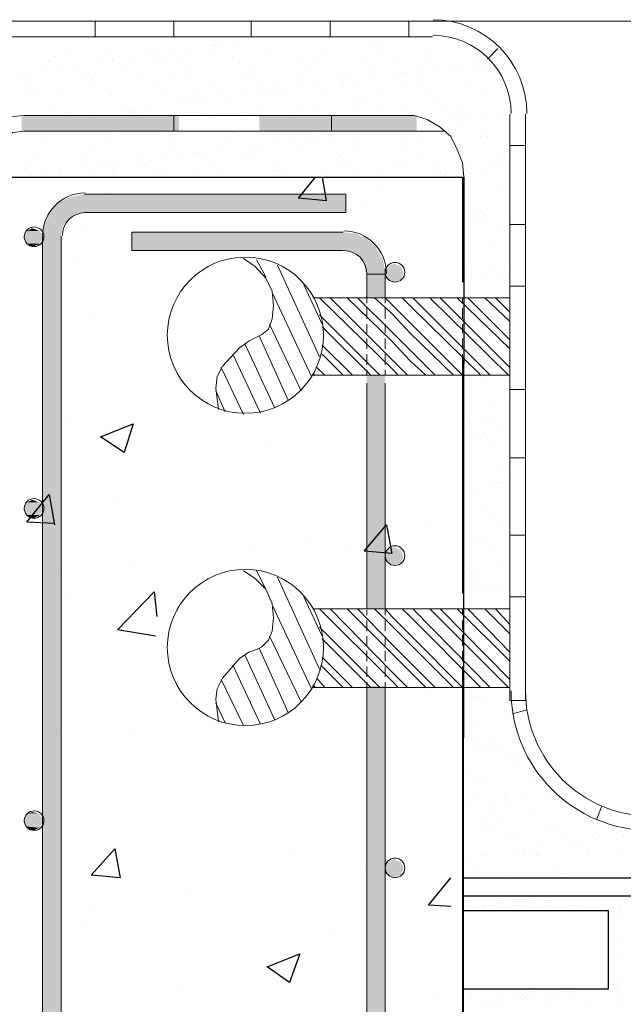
# Model space of a CAD drawing. Header units: metres. Extents: x -18 to 342, y 4 to 63.
# Tile 17 of 173: x -3.34 to 1.09, y 41.1 to 48.33. Entities that reach past the tile are written whole.
import ezdxf

# ---------------------------------------------------------------- set-up
doc = ezdxf.new("R2010")
doc.units = ezdxf.units.M
doc.header["$MEASUREMENT"] = 0
for name, color, linetype in [('PDF3_hatch', 7, 'Continuous'), ('PDF3_hatch-borshi', 7, 'Continuous'), ('PDF3_Isogam', 7, 'Continuous'), ('PDF3_kaff', 7, 'Continuous'), ('PDF3_khatchin', 7, 'Continuous'), ('PDF3_Nazokkary', 7, 'Continuous'), ('PDF3_SECTION', 7, 'Continuous'), ('PDF3_wall', 7, 'Continuous')]:
    doc.layers.add(name, color=color, linetype=linetype)

msp = doc.modelspace()

# ---------------------------------------------------------------- linework, layer by layer
at = {"layer": 'PDF3_hatch', "lineweight": 25}
for points in [[(-1.1237, 47.1704), (-1.0948, 46.997), (-1.2971, 47.0163), (-1.1719, 47.1704)], [(-0.6807, 47.0741), (-0.6807, 47.0741)], [(-2.684, 47.0548), (-2.684, 47.0548)], [(-0.8444, 46.9682), (-0.8444, 46.9682)], [(-2.8573, 46.7948), (-2.8573, 46.7948)], [(-1.143, 46.8141), (-1.143, 46.8141)], [(-2.9344, 46.5636), (-2.9344, 46.5636)], [(-0.8155, 46.4962), (-0.8155, 46.4962)], [(-2.8285, 46.1495), (-2.8285, 46.1495)], [(-0.7192, 45.8317), (-0.7192, 45.8317)], [(-1.1912, 45.6679), (-1.1912, 45.6679)], [(-2.9826, 45.4079), (-2.9826, 45.4079)], [(-1.5186, 45.2056), (-1.5186, 45.2056)], [(-3.0885, 44.6278), (-3.2908, 44.6374), (-3.127, 44.8397), (-3.0885, 44.6181)], [(-2.6358, 44.8204), (-2.6358, 44.8204)], [(-0.7866, 44.7433), (-0.7866, 44.7433)], [(-0.3243, 44.6374), (-0.3243, 44.6374)], [(-1.6246, 44.4737), (-1.6246, 44.4737)], [(-1.2297, 44.5218), (-1.2297, 44.5218)], [(-0.9504, 44.4351), (-0.9504, 44.4351)], [(-2.4914, 44.3581), (-2.4914, 44.3581)], [(-3.0211, 44.2618), (-3.0211, 44.2618)], [(-2.3469, 43.7995), (-2.6262, 43.8476), (-2.3565, 44.1269), (-2.3373, 43.944)], [(-2.9633, 44.0884), (-2.9633, 44.0884)], [(-1.2682, 43.3757), (-1.2682, 43.3757)], [(-0.3629, 43.3757), (-0.3629, 43.3757)], [(-2.1446, 43.3372), (-2.1446, 43.3372)], [(-1.2297, 43.2794), (-1.2297, 43.2794)], [(-3.0596, 43.1157), (-3.0596, 43.1157)], [(-2.5395, 43.106), (-2.5395, 43.106)], [(-1.3164, 42.22), (-1.3164, 42.22)], [(-0.8252, 42.1237), (-0.8252, 42.1237)], [(-0.1799, 41.8155), (-0.3436, 41.8251), (-0.1799, 42.0273)], [(-3.1078, 41.9696), (-3.1078, 41.9696)], [(-2.135, 41.9214), (-2.135, 41.9214)], [(-2.8381, 41.7769), (-2.8381, 41.7769)], [(-2.8766, 41.6903), (-2.8766, 41.6903)], [(-1.0371, 41.6132), (-1.0371, 41.6132)], [(-2.1446, 41.228), (-2.1446, 41.228)], [(-0.3051, 41.1509), (-0.3051, 41.1509)]]:
    msp.add_lwpolyline(points, dxfattribs=at)
for points in [[(-2.5106, 45.3597), (-2.578, 45.1479), (-2.7514, 45.2634)], [(-0.6518, 44.6181), (-0.6133, 44.4063), (-0.8155, 44.4255)], [(-2.6455, 42.2392), (-2.6069, 42.0273), (-2.8188, 42.0466)], [(-1.2875, 41.4687), (-1.3645, 41.2569), (-1.5282, 41.3724)]]:
    msp.add_lwpolyline(points, close=True, dxfattribs=at)
at = {"layer": 'PDF3_hatch-borshi', "lineweight": 18}
for points in [[(-3.2811, 48.2009), (-3.2811, 48.2009)], [(-3.1078, 48.1817), (-3.1078, 48.1817)], [(-2.8959, 48.1913), (-2.8959, 48.1913)], [(-2.5299, 48.2009), (-2.5299, 48.2009)], [(-1.9328, 48.1913), (-1.9328, 48.1913)], [(-1.9039, 48.1721), (-1.9039, 48.1721)], [(-1.8461, 48.1432), (-1.8461, 48.1432)], [(-1.7305, 48.1528), (-1.7305, 48.1528)], [(-1.5186, 48.1817), (-1.5186, 48.1817)], [(-1.4416, 48.1913), (-1.4416, 48.1913)], [(-1.326, 48.1817), (-1.326, 48.1817)], [(-0.7289, 48.1721), (-0.7289, 48.1721)], [(-0.7, 48.1528), (-0.7, 48.1528)], [(-0.1221, 48.1624), (-0.1221, 48.1624)], [(-2.3276, 48.0757), (-2.3276, 48.0757)], [(-2.2506, 48.0854), (-2.2506, 48.0854)], [(-2.1254, 48.1046), (-2.1254, 48.1046)], [(-1.9231, 48.1335), (-1.9231, 48.1335)], [(-1.9039, 48.0757), (-1.9039, 48.0757)], [(-1.509, 48.0757), (-1.509, 48.0757)], [(-1.1237, 48.0757), (-1.1237, 48.0757)], [(-0.7192, 48.095), (-0.7192, 48.095)], [(-0.334, 48.095), (-0.334, 48.095)], [(-3.127, 48.018), (-3.127, 48.018)], [(-3.0789, 48.0565), (-3.0789, 48.0565)], [(-2.9826, 48.0661), (-2.9826, 48.0661)], [(-2.9344, 47.9987), (-2.9344, 47.9987)], [(-2.7321, 48.0276), (-2.7321, 48.0276)], [(-2.684, 48.0661), (-2.684, 48.0661)], [(-2.6647, 48.018), (-2.6647, 48.018)], [(-2.6551, 48.0372), (-2.6551, 48.0372)], [(-2.5299, 48.0468), (-2.5299, 48.0468)], [(-2.3854, 48.0661), (-2.3854, 48.0661)], [(-2.3565, 48.0372), (-2.3565, 48.0372)], [(-2.3084, 48.0565), (-2.3084, 48.0565)], [(-2.1928, 48.018), (-2.1928, 48.018)], [(-1.7787, 48.0468), (-1.7787, 48.0468)], [(-1.7305, 48.018), (-1.7305, 48.018)], [(-1.2682, 48.018), (-1.2682, 48.018)], [(-1.1815, 48.0468), (-1.1815, 48.0468)], [(-1.1526, 48.018), (-1.1526, 48.018)], [(-0.7963, 48.0276), (-0.7963, 48.0276)], [(-0.5748, 48.0276), (-0.5748, 48.0276)], [(-0.334, 48.0276), (-0.334, 48.0276)], [(0.0224, 48.0276), (0.0224, 48.0276)], [(0.0224, 47.9987), (0.0224, 47.9987)], [(0.0513, 47.9987), (0.0513, 47.9987)], [(-3.3389, 47.9409), (-3.3389, 47.9409)], [(-3.1367, 47.9698), (-3.1367, 47.9698)], [(-3.0596, 47.9794), (-3.0596, 47.9794)], [(-3.0596, 47.9794), (-3.0596, 47.9794)], [(-2.8381, 47.9313), (-2.8381, 47.9313)], [(-2.5973, 47.9794), (-2.5973, 47.9794)], [(-2.135, 47.9794), (-2.135, 47.9794)], [(-2.0965, 47.9313), (-2.0965, 47.9313)], [(-1.6631, 47.9794), (-1.6631, 47.9794)], [(-1.3067, 47.9409), (-1.3067, 47.9409)], [(-1.2008, 47.9794), (-1.2008, 47.9794)], [(-0.9118, 47.9409), (-0.9118, 47.9409)], [(-0.7385, 47.9794), (-0.7385, 47.9794)], [(-0.5362, 47.9409), (-0.5362, 47.9409)], [(-0.5073, 47.9313), (-0.5073, 47.9313)], [(-0.3821, 47.9505), (-0.3821, 47.9505)], [(-0.2666, 47.9794), (-0.2666, 47.9794)], [(-0.1799, 47.9698), (-0.1799, 47.9698)], [(-0.1317, 47.9602), (-0.1317, 47.9602)], [(-0.1028, 47.9794), (-0.1028, 47.9794)], [(-3.2715, 47.912), (-3.2715, 47.912)], [(-2.8862, 47.912), (-2.8862, 47.912)], [(-2.8092, 47.9024), (-2.8092, 47.9024)], [(-2.4817, 47.9216), (-2.4817, 47.9216)], [(-2.2217, 47.9216), (-2.2217, 47.9216)], [(-1.7112, 47.9216), (-1.7112, 47.9216)], [(-1.6246, 47.912), (-1.6246, 47.912)], [(-1.6053, 47.8831), (-1.6053, 47.8831)], [(-1.0178, 47.9024), (-1.0178, 47.9024)], [(-0.9793, 47.8639), (-0.9793, 47.8639)], [(-0.9022, 47.8735), (-0.9022, 47.8735)], [(-0.7866, 47.8927), (-0.7866, 47.8927)], [(-0.5844, 47.9216), (-0.5844, 47.9216)], [(-0.4207, 47.8927), (-0.4207, 47.8927)], [(-0.3918, 47.8639), (-0.3918, 47.8639)], [(0.1861, 47.8831), (0.1861, 47.8831)], [(-3.3004, 47.835), (-3.3004, 47.835)], [(-3.2811, 47.7964), (-3.2811, 47.7964)], [(-2.8381, 47.835), (-2.8381, 47.835)], [(-2.6744, 47.7868), (-2.6744, 47.7868)], [(-2.3662, 47.835), (-2.3662, 47.835)], [(-1.9039, 47.835), (-1.9039, 47.835)], [(-1.8942, 47.7868), (-1.8942, 47.7868)], [(-1.586, 47.7868), (-1.586, 47.7868)], [(-1.4993, 47.7964), (-1.4993, 47.7964)], [(-1.4416, 47.835), (-1.4416, 47.835)], [(-1.3838, 47.8157), (-1.3838, 47.8157)], [(-1.3067, 47.8253), (-1.3067, 47.8253)], [(-1.1815, 47.8446), (-1.1815, 47.8446)], [(-1.1141, 47.7868), (-1.1141, 47.7868)], [(-0.9696, 47.835), (-0.9696, 47.835)], [(-0.7096, 47.8061), (-0.7096, 47.8061)], [(-0.5073, 47.835), (-0.5073, 47.835)], [(-0.3243, 47.8061), (-0.3243, 47.8061)], [(-0.045, 47.835), (-0.045, 47.835)], [(0.0609, 47.8061), (0.0609, 47.8061)], [(-3.2522, 47.7772), (-3.2522, 47.7772)], [(-3.0692, 47.7675), (-3.0692, 47.7675)], [(-2.6744, 47.7772), (-2.6744, 47.7772)], [(-2.2987, 47.7772), (-2.2987, 47.7772)], [(-2.1928, 47.7098), (-2.1928, 47.7098)], [(-2.1157, 47.7194), (-2.1157, 47.7194)], [(-2.0772, 47.7772), (-2.0772, 47.7772)], [(-2.0483, 47.7579), (-2.0483, 47.7579)], [(-1.9905, 47.7386), (-1.9905, 47.7386)], [(-1.7883, 47.7579), (-1.7883, 47.7579)], [(-1.7112, 47.7675), (-1.7112, 47.7675)], [(-1.4705, 47.7675), (-1.4705, 47.7675)], [(-0.8733, 47.7579), (-0.8733, 47.7579)], [(-0.8444, 47.7386), (-0.8444, 47.7386)], [(-0.2666, 47.7483), (-0.2666, 47.7483)], [(-3.127, 47.652), (-3.127, 47.652)], [(-3.0018, 47.6423), (-3.0018, 47.6423)], [(-2.5973, 47.652), (-2.5973, 47.652)], [(-2.5395, 47.6423), (-2.5395, 47.6423)], [(-2.5299, 47.652), (-2.5299, 47.652)], [(-2.5106, 47.6616), (-2.5106, 47.6616)], [(-2.3951, 47.6809), (-2.3951, 47.6809)], [(-2.0869, 47.6423), (-2.0869, 47.6423)], [(-2.0772, 47.6423), (-2.0772, 47.6423)], [(-1.7016, 47.6423), (-1.7016, 47.6423)], [(-1.6053, 47.652), (-1.6053, 47.652)], [(-1.2971, 47.652), (-1.2971, 47.652)], [(-1.143, 47.652), (-1.143, 47.652)], [(-0.9022, 47.6616), (-0.9022, 47.6616)], [(-0.6807, 47.652), (-0.6807, 47.652)], [(-0.5266, 47.652), (-0.5266, 47.652)], [(-0.2088, 47.652), (-0.2088, 47.652)], [(-0.1221, 47.6712), (-0.1221, 47.6712)], [(0.2535, 47.652), (0.2535, 47.652)], [(-2.7996, 47.6327), (-2.7996, 47.6327)], [(-2.4721, 47.6327), (-2.4721, 47.6327)], [(-1.9231, 47.6327), (-1.9231, 47.6327)], [(-1.326, 47.6327), (-1.326, 47.6327)], [(-0.2473, 47.5749), (-0.2473, 47.5749)], [(-0.151, 47.6134), (-0.151, 47.6134)], [(-0.1125, 47.6134), (-0.1125, 47.6134)], [(-0.0932, 47.5845), (-0.0932, 47.5845)], [(-0.0354, 47.6038), (-0.0354, 47.6038)], [(0.0416, 47.6134), (0.0416, 47.6134)], [(0.1572, 47.6327), (0.1572, 47.6327)], [(-2.9537, 47.4979), (-2.9537, 47.4979)], [(-2.3662, 47.5075), (-2.3662, 47.5075)], [(-1.8846, 47.4979), (-1.8846, 47.4979)], [(-1.769, 47.4979), (-1.769, 47.4979)], [(-1.4897, 47.5075), (-1.4897, 47.5075)], [(-1.1045, 47.4979), (-1.1045, 47.4979)], [(-0.8444, 47.4979), (-0.8444, 47.4979)], [(-0.7674, 47.5075), (-0.7674, 47.5075)], [(0.0705, 47.5171), (0.0705, 47.5171)], [(-3.1848, 47.4593), (-3.1848, 47.4593)], [(-3.0596, 47.4786), (-3.0596, 47.4786)], [(-2.7129, 47.4593), (-2.7129, 47.4593)], [(-2.6647, 47.4882), (-2.6647, 47.4882)], [(-2.2891, 47.4882), (-2.2891, 47.4882)], [(-2.2506, 47.4593), (-2.2506, 47.4593)], [(-1.7883, 47.4593), (-1.7883, 47.4593)], [(-1.7401, 47.4786), (-1.7401, 47.4786)], [(-1.4512, 47.4208), (-1.4512, 47.4208)], [(-1.3164, 47.4593), (-1.3164, 47.4593)], [(-1.2489, 47.4497), (-1.2489, 47.4497)], [(-1.1719, 47.4593), (-1.1719, 47.4593)], [(-1.1623, 47.4882), (-1.1623, 47.4882)], [(-1.0467, 47.469), (-1.0467, 47.469)], [(-0.8541, 47.4593), (-0.8541, 47.4593)], [(-0.5651, 47.4786), (-0.5651, 47.4786)], [(-0.5362, 47.4593), (-0.5362, 47.4593)], [(-0.3918, 47.469), (-0.3918, 47.469)], [(0.0416, 47.469), (0.0416, 47.469)], [(0.0802, 47.469), (0.0802, 47.469)], [(-2.8188, 47.3727), (-2.8188, 47.3727)], [(-2.2217, 47.3727), (-2.2217, 47.3727)], [(-2.0772, 47.3534), (-2.0772, 47.3534)], [(-1.9713, 47.3534), (-1.9713, 47.3534)], [(-1.8557, 47.363), (-1.8557, 47.363)], [(-1.692, 47.3534), (-1.692, 47.3534)], [(-1.6534, 47.3919), (-1.6534, 47.3919)], [(-1.6149, 47.3534), (-1.6149, 47.3534)], [(-1.5764, 47.4016), (-1.5764, 47.4016)], [(-1.2875, 47.363), (-1.2875, 47.363)], [(-1.0178, 47.3534), (-1.0178, 47.3534)], [(-0.9022, 47.3727), (-0.9022, 47.3727)], [(-0.517, 47.363), (-0.517, 47.363)], [(-0.1125, 47.3823), (-0.1125, 47.3823)], [(-3.2522, 47.3341), (-3.2522, 47.3341)], [(-2.867, 47.3341), (-2.867, 47.3341)], [(-2.4625, 47.3438), (-2.4625, 47.3438)], [(-2.4528, 47.286), (-2.4528, 47.286)], [(-2.3758, 47.2956), (-2.3758, 47.2956)], [(-2.2602, 47.3149), (-2.2602, 47.3149)], [(-2.1928, 47.3438), (-2.1928, 47.3438)], [(-2.0483, 47.3438), (-2.0483, 47.3438)], [(-1.952, 47.2764), (-1.952, 47.2764)], [(-1.4897, 47.2764), (-1.4897, 47.2764)], [(-1.0178, 47.2764), (-1.0178, 47.2764)], [(-0.9889, 47.3245), (-0.9889, 47.3245)], [(-0.5555, 47.2764), (-0.5555, 47.2764)], [(-0.411, 47.3341), (-0.411, 47.3341)], [(-0.0932, 47.2764), (-0.0932, 47.2764)], [(0.1861, 47.3341), (0.1861, 47.3341)], [(0.215, 47.3052), (0.215, 47.3052)], [(-3.2908, 47.2282), (-3.2908, 47.2282)], [(-3.2715, 47.2378), (-3.2715, 47.2378)], [(-3.0596, 47.2089), (-3.0596, 47.2089)], [(-2.8862, 47.2667), (-2.8862, 47.2667)], [(-2.8573, 47.2378), (-2.8573, 47.2378)], [(-2.8188, 47.2282), (-2.8188, 47.2282)], [(-2.7803, 47.2475), (-2.7803, 47.2475)], [(-2.6744, 47.2378), (-2.6744, 47.2378)], [(-2.6551, 47.2571), (-2.6551, 47.2571)], [(-2.6455, 47.2089), (-2.6455, 47.2089)], [(-2.4143, 47.2667), (-2.4143, 47.2667)], [(-2.3565, 47.2282), (-2.3565, 47.2282)], [(-2.0676, 47.2282), (-2.0676, 47.2282)], [(-1.8942, 47.2282), (-1.8942, 47.2282)], [(-1.875, 47.2089), (-1.875, 47.2089)], [(-1.4801, 47.2186), (-1.4801, 47.2186)], [(-1.4608, 47.2186), (-1.4608, 47.2186)], [(-1.4223, 47.2282), (-1.4223, 47.2282)], [(-1.0948, 47.2186), (-1.0948, 47.2186)], [(-0.96, 47.2378), (-0.96, 47.2378)], [(-0.8541, 47.2089), (-0.8541, 47.2089)], [(-0.7, 47.2282), (-0.7, 47.2282)], [(-0.4977, 47.2378), (-0.4977, 47.2378)], [(-0.3051, 47.2378), (-0.3051, 47.2378)], [(-0.1028, 47.2089), (-0.1028, 47.2089)], [(-0.0258, 47.2378), (-0.0258, 47.2378)], [(0.0802, 47.2282), (0.0802, 47.2282)], [(0.0994, 47.2378), (0.0994, 47.2378)], [(0.1765, 47.2475), (0.1765, 47.2475)], [(-3.2619, 47.18), (-3.2619, 47.18)], [(-3.1848, 47.1897), (-3.1848, 47.1897)], [(-3.05, 47.1897), (-3.05, 47.1897)], [(-2.6551, 47.1993), (-2.6551, 47.1993)], [(-2.2795, 47.1993), (-2.2795, 47.1993)], [(-1.4416, 47.1897), (-1.4416, 47.1897)], [(-0.3051, 47.18), (-0.3051, 47.18)], [(-0.2569, 47.1993), (-0.2569, 47.1993)], [(-0.228, 47.1897), (-0.228, 47.1897)], [(-0.228, 47.18), (-0.228, 47.18)], [(0.1957, 47.0934), (0.1957, 47.0934)], [(0.0513, 46.92), (0.0513, 46.92)], [(0.0898, 46.9393), (0.0898, 46.9393)], [(0.032, 46.9007), (0.032, 46.9007)], [(0.032, 46.8429), (0.032, 46.8429)], [(0.0705, 46.8911), (0.0705, 46.8911)], [(0.0898, 46.8622), (0.0898, 46.8622)], [(0.2343, 46.8622), (0.2343, 46.8622)], [(0.2054, 46.7755), (0.2054, 46.7755)], [(0.0994, 46.66), (0.0994, 46.66)], [(-1.8846, 45.4657), (-1.9039, 45.6198), (-1.8942, 45.7065), (-1.8557, 45.7835), (-1.7305, 45.9184), (-1.6631, 45.9665), (-1.6053, 45.9954), (-1.5668, 46.0147), (-1.5186, 46.0532), (-1.4897, 46.1302), (-1.4801, 46.2265), (-1.4897, 46.3325), (-1.5379, 46.4288), (-1.6149, 46.5155), (-1.7016, 46.5733)], [(-1.5379, 46.4384), (-1.6053, 46.5636)], [(-1.143, 45.8509), (-1.4512, 46.5251)], [(-0.0836, 46.5155), (-0.0836, 46.5155)], [(-0.0643, 46.4866), (-0.0643, 46.4866)], [(0.1476, 46.5251), (0.1476, 46.5251)], [(0.215, 46.4866), (0.215, 46.4866)], [(-0.0258, 46.4481), (-0.0258, 46.4481)], [(0.0513, 46.4577), (0.0513, 46.4577)], [(0.1668, 46.4673), (0.1668, 46.4673)], [(-1.1237, 46.0917), (-1.2586, 46.3806)], [(-1.2008, 45.7065), (-1.4897, 46.3229)], [(-0.5651, 45.7161), (-0.6133, 45.7643), (-1.143, 46.2843)], [(-0.4977, 45.7161), (-0.6133, 45.8317), (-1.0659, 46.2843)], [(-0.3629, 45.7161), (-0.4784, 45.822), (-0.6133, 45.9665), (-0.9407, 46.2843)], [(-0.2954, 45.7161), (-0.4784, 45.8991), (-0.6133, 46.0339), (-0.8637, 46.2843)], [(-0.1606, 45.7161), (-0.4784, 46.0243), (-0.6133, 46.1688), (-0.7385, 46.2843)], [(-0.0932, 45.7161), (-0.4784, 46.1013), (-0.6133, 46.2362), (-0.6614, 46.2843)], [(0.0416, 45.7161), (-0.4784, 46.2265), (-0.5362, 46.2843)], [(0.1091, 45.7161), (-0.4592, 46.2843)], [(0.2439, 45.7161), (-0.334, 46.2843)], [(0.2535, 45.7739), (-0.2569, 46.2843)], [(0.2535, 45.9087), (-0.1317, 46.2843)], [(0.2535, 45.9761), (-0.0547, 46.2843)], [(0.2535, 46.111), (0.0705, 46.2843)], [(0.2535, 46.1784), (0.1476, 46.2843)], [(-0.7, 45.7161), (-1.143, 46.1591)], [(-1.2778, 45.6005), (-1.509, 46.0917)], [(-0.7674, 45.7161), (-1.1237, 46.0725)], [(-1.3741, 45.5331), (-1.586, 46.005)], [(-1.4705, 45.4753), (-1.692, 45.9472)], [(-0.9022, 45.7161), (-1.1237, 45.9376)], [(-1.5764, 45.4368), (-1.7787, 45.8702)], [(-0.9696, 45.7161), (-1.1334, 45.8798)], [(-1.7016, 45.4272), (-1.8653, 45.7739)], [(-1.1045, 45.7161), (-1.1623, 45.7739)], [(-0.0739, 45.7739), (-0.0739, 45.7739)], [(0.0705, 45.8124), (0.0705, 45.8124)], [(0.0994, 45.7931), (0.0994, 45.7931)], [(0.1283, 45.7931), (0.1283, 45.7931)], [(-1.1719, 45.7161), (-1.1912, 45.7257)], [(-0.0065, 45.7354), (-0.0065, 45.7354)], [(0.2439, 45.7065), (0.2439, 45.7065)], [(-0.0739, 45.6679), (-0.0739, 45.6679)], [(-0.0547, 45.6487), (-0.0547, 45.6487)], [(0.0416, 45.6776), (0.0416, 45.6776)], [(0.2246, 45.6679), (0.2246, 45.6679)], [(-1.8364, 45.4464), (-1.9039, 45.6005)], [(0.215, 45.5909), (0.215, 45.5909)], [(0.138, 45.5042), (0.138, 45.5042)], [(-0.0739, 45.3983), (-0.0739, 45.3983)], [(0.0513, 45.3983), (0.0513, 45.3983)], [(-0.045, 45.379), (-0.045, 45.379)], [(-0.045, 45.3694), (-0.045, 45.3694)], [(0.1091, 45.3597), (0.1091, 45.3597)], [(-0.0161, 45.2827), (-0.0161, 45.2827)], [(0.0609, 45.2923), (0.0609, 45.2923)], [(0.0802, 45.2538), (0.0802, 45.2538)], [(0.1861, 45.3116), (0.1861, 45.3116)], [(0.1476, 45.2153), (0.1476, 45.2153)], [(0.2343, 45.119), (0.2343, 45.119)], [(-0.0354, 45.0804), (-0.0354, 45.0804)], [(0.1668, 45.0323), (0.1668, 45.0323)], [(0.2343, 44.9841), (0.2343, 44.9841)], [(-0.0836, 44.8878), (-0.0836, 44.8878)], [(0.1187, 44.9167), (0.1187, 44.9167)], [(0.1572, 44.9263), (0.1572, 44.9263)], [(0.1957, 44.9263), (0.1957, 44.9263)], [(-0.0643, 44.8493), (-0.0643, 44.8493)], [(-0.0065, 44.8397), (-0.0065, 44.8397)], [(-0.0258, 44.7915), (-0.0258, 44.7915)], [(0.0898, 44.7145), (0.0898, 44.7145)], [(0.1187, 44.6856), (0.1187, 44.6856)], [(0.1668, 44.6374), (0.1668, 44.6374)], [(0.2439, 44.57), (0.2439, 44.57)], [(-0.0643, 44.5026), (-0.0643, 44.5026)], [(-0.0161, 44.5026), (-0.0161, 44.5026)], [(0.0513, 44.5218), (0.0513, 44.5218)], [(0.1091, 44.464), (0.1091, 44.464)], [(0.1765, 44.3485), (0.1765, 44.3485)], [(-1.8846, 43.1735), (-1.9039, 43.3372), (-1.8942, 43.4142), (-1.8557, 43.4913), (-1.7305, 43.6358), (-1.6631, 43.6839), (-1.6053, 43.7032), (-1.5668, 43.7224), (-1.5186, 43.7706), (-1.4897, 43.838), (-1.4801, 43.9343), (-1.4897, 44.0403), (-1.5379, 44.1462), (-1.6149, 44.2233), (-1.7016, 44.281)], [(-1.5379, 44.1462), (-1.6053, 44.281)], [(-0.0547, 44.3003), (-0.0547, 44.3003)], [(-0.0547, 44.281), (-0.0547, 44.281)], [(-0.0258, 44.2714), (-0.0258, 44.2714)], [(0.0031, 44.2425), (0.0031, 44.2425)], [(-1.143, 43.5587), (-1.4512, 44.2329)], [(-0.0065, 44.2136), (-0.0065, 44.2136)], [(-0.0065, 44.1269), (-0.0065, 44.1269)], [(0.0705, 44.1366), (0.0705, 44.1366)], [(0.0994, 44.1558), (0.0994, 44.1558)], [(0.1957, 44.1462), (0.1957, 44.1462)], [(-1.2008, 43.4142), (-1.4897, 44.0306)], [(-1.1237, 43.7995), (-1.2586, 44.0884)], [(-0.5651, 43.4239), (-0.6133, 43.472), (-1.143, 44.0017)], [(-0.4977, 43.4239), (-0.6133, 43.5394), (-1.0659, 44.0017)], [(-0.3629, 43.4239), (-0.4784, 43.5394), (-0.6133, 43.6743), (-0.9407, 44.0017)], [(-0.2954, 43.4239), (-0.4784, 43.6069), (-0.6133, 43.7417), (-0.8637, 44.0017)], [(-0.1606, 43.4239), (-0.4784, 43.7417), (-0.6133, 43.8765), (-0.7385, 44.0017)], [(-0.0932, 43.4239), (-0.4784, 43.8091), (-0.6133, 43.944), (-0.6614, 44.0017)], [(0.0416, 43.4239), (-0.4784, 43.944), (-0.5362, 44.0017)], [(0.1091, 43.4239), (-0.4592, 44.0017)], [(0.2439, 43.4239), (-0.334, 44.0017)], [(0.2535, 43.4817), (-0.2569, 44.0017)], [(0.2535, 43.6165), (-0.1317, 44.0017)], [(0.2535, 43.6839), (-0.0547, 44.0017)], [(0.2535, 43.8187), (0.0705, 44.0017)], [(0.2535, 43.8862), (0.1476, 44.0017)], [(-0.7, 43.4239), (-1.143, 43.8669)], [(-1.2778, 43.3179), (-1.509, 43.7995)], [(-0.7674, 43.4239), (-1.1237, 43.7802)], [(-1.4705, 43.1831), (-1.692, 43.6647)], [(-1.3741, 43.2409), (-1.586, 43.7128)], [(-1.5764, 43.1542), (-1.7787, 43.5876)], [(-0.9696, 43.4239), (-1.1334, 43.5876)], [(-0.9022, 43.4239), (-1.1237, 43.6454)], [(0.1861, 43.5298), (0.1861, 43.5298)], [(-1.7016, 43.1446), (-1.8653, 43.4817)], [(-1.1719, 43.4239), (-1.1912, 43.4431)], [(-1.1045, 43.4239), (-1.1623, 43.4913)], [(0.2054, 43.4913), (0.2054, 43.4913)], [(0.2439, 43.4913), (0.2439, 43.4913)], [(-1.8364, 43.1638), (-1.9039, 43.3083)], [(-0.0547, 43.3468), (-0.0547, 43.3468)], [(0.0127, 43.3468), (0.0127, 43.3468)], [(0.0224, 43.3468), (0.0224, 43.3468)], [(0.0705, 43.3565), (0.0705, 43.3565)], [(-0.0354, 43.1927), (-0.0354, 43.1927)], [(-0.0065, 43.1638), (-0.0065, 43.1638)], [(0.215, 43.2024), (0.215, 43.2024)], [(0.032, 43.0579), (0.032, 43.0579)], [(0.1187, 43.0483), (0.1187, 43.0483)], [(0.0031, 42.9616), (0.0031, 42.9616)], [(0.0802, 42.9712), (0.0802, 42.9712)], [(0.1283, 42.9712), (0.1283, 42.9712)], [(0.2054, 42.9905), (0.2054, 42.9905)], [(0.215, 42.9134), (0.215, 42.9134)], [(0.2728, 42.9134), (0.2728, 42.9134)], [(0.3017, 42.8845), (0.3017, 42.8845)], [(-0.0354, 42.7786), (-0.0354, 42.7786)], [(0.0224, 42.7401), (0.0224, 42.7401)], [(0.0416, 42.7689), (0.0416, 42.7689)], [(0.4269, 42.7786), (0.4269, 42.7786)], [(0.4269, 42.7786), (0.4269, 42.7786)], [(0.4269, 42.7689), (0.4269, 42.7689)], [(0.4943, 42.7401), (0.4943, 42.7401)], [(-0.0161, 42.6341), (-0.0161, 42.6341)], [(0.138, 42.5956), (0.138, 42.5956)], [(0.2246, 42.6245), (0.2246, 42.6245)], [(0.2246, 42.6052), (0.2246, 42.6052)], [(0.2535, 42.5956), (0.2535, 42.5956)], [(0.3402, 42.6245), (0.3402, 42.6245)], [(0.5425, 42.6437), (0.5425, 42.6437)], [(0.581, 42.6341), (0.581, 42.6341)], [(0.6099, 42.6052), (0.6099, 42.6052)], [(-0.0643, 42.5667), (-0.0643, 42.5667)], [(0.0513, 42.48), (0.0513, 42.48)], [(0.1283, 42.4993), (0.1283, 42.4993)], [(0.1572, 42.48), (0.1572, 42.48)], [(0.4365, 42.4896), (0.4365, 42.4896)], [(0.7351, 42.4896), (0.7351, 42.4896)], [(0.0802, 42.403), (0.0802, 42.403)], [(0.1476, 42.3644), (0.1476, 42.3644)], [(0.5521, 42.403), (0.5521, 42.403)], [(0.6099, 42.3644), (0.6099, 42.3644)], [(1.0722, 42.3644), (1.0722, 42.3644)], [(0.2343, 42.3355), (0.2343, 42.3355)], [(0.2824, 42.3548), (0.2824, 42.3548)], [(0.6388, 42.3452), (0.6388, 42.3452)], [(0.764, 42.2874), (0.764, 42.2874)], [(0.8796, 42.3067), (0.8796, 42.3067)], [(0.8892, 42.3548), (0.8892, 42.3548)], [(0.9085, 42.3259), (0.9085, 42.3259)], [(1.0337, 42.3548), (1.0337, 42.3548)], [(1.0818, 42.3355), (1.0818, 42.3355)], [(0.2824, 42.2296), (0.2824, 42.2296)], [(0.3595, 42.2392), (0.3595, 42.2392)], [(0.3691, 42.22), (0.3691, 42.22)], [(0.4365, 42.22), (0.4365, 42.22)], [(0.475, 42.2489), (0.475, 42.2489)], [(0.6869, 42.2778), (0.6869, 42.2778)], [(0.841, 42.22), (0.841, 42.22)], [(-0.045, 42.1814), (-0.045, 42.1814)], [(0.0609, 42.2007), (0.0609, 42.2007)], [(0.0802, 42.2007), (0.0802, 42.2007)], [(0.4462, 42.2007), (0.4462, 42.2007)], [(0.4654, 42.1911), (0.4654, 42.1911)], [(0.8314, 42.2007), (0.8314, 42.2007)], [(1.0433, 42.2103), (1.0433, 42.2103)], [(-0.0161, 42.0851), (-0.0161, 42.0851)], [(0.5906, 42.0755), (0.5906, 42.0755)], [(0.0127, 42.0659), (0.0127, 42.0659)], [(0.2054, 42.0273), (0.2054, 42.0273)], [(0.2439, 42.0466), (0.2439, 42.0466)], [(0.6484, 42.0562), (0.6484, 42.0562)], [(0.6677, 42.0273), (0.6677, 42.0273)], [(1.0433, 42.0659), (1.0433, 42.0659)], [(-0.0739, 41.8829), (-0.0739, 41.8829)], [(0.1765, 41.8925), (0.1765, 41.8925)], [(0.3113, 41.854), (0.3113, 41.854)], [(0.3595, 41.854), (0.3595, 41.854)], [(0.4365, 41.8636), (0.4365, 41.8636)], [(0.5617, 41.8829), (0.5617, 41.8829)], [(0.6003, 41.8925), (0.6003, 41.8925)], [(0.6099, 41.8925), (0.6099, 41.8925)], [(0.6484, 41.8925), (0.6484, 41.8925)], [(-0.0643, 41.8058), (-0.0643, 41.8058)], [(-0.045, 41.8251), (-0.045, 41.8251)], [(0.0609, 41.8155), (0.0609, 41.8155)], [(0.0609, 41.7962), (0.0609, 41.7962)], [(0.1091, 41.8251), (0.1091, 41.8251)], [(0.1861, 41.8347), (0.1861, 41.8347)], [(0.2921, 41.7962), (0.2921, 41.7962)], [(0.3209, 41.8251), (0.3209, 41.8251)], [(0.3402, 41.8058), (0.3402, 41.8058)], [(0.5425, 41.8058), (0.5425, 41.8058)], [(0.6966, 41.8155), (0.6966, 41.8155)], [(0.7832, 41.8058), (0.7832, 41.8058)], [(1.0144, 41.8058), (1.0144, 41.8058)], [(1.0626, 41.8155), (1.0626, 41.8155)], [(1.0722, 41.7962), (1.0722, 41.7962)], [(0.9951, 41.7769), (0.9951, 41.7769)], [(1.0144, 41.7095), (1.0144, 41.7095)], [(1.0337, 41.7577), (1.0337, 41.7577)], [(1.0144, 41.6325), (1.0144, 41.6325)], [(0.9855, 41.5458), (0.9855, 41.5458)], [(1.0626, 41.5554), (1.0626, 41.5554)], [(1.024, 41.4687), (1.024, 41.4687)], [(1.024, 41.4591), (1.024, 41.4591)], [(1.0722, 41.4687), (1.0722, 41.4687)], [(1.0337, 41.2761), (1.0337, 41.2761)], [(0.1765, 41.2087), (0.1765, 41.2087)], [(0.4654, 41.2087), (0.4654, 41.2087)], [(0.7447, 41.2087), (0.7447, 41.2087)], [(0.8121, 41.2087), (0.8121, 41.2087)], [(0.8603, 41.2087), (0.8603, 41.2087)], [(0.9759, 41.2183), (0.9759, 41.2183)], [(1.0337, 41.2087), (1.0337, 41.2087)], [(1.0529, 41.2376), (1.0529, 41.2376)], [(-0.045, 41.1798), (-0.045, 41.1798)], [(-0.0354, 41.1509), (-0.0354, 41.1509)], [(0.1957, 41.1798), (0.1957, 41.1798)], [(0.3209, 41.1413), (0.3209, 41.1413)], [(0.3306, 41.1509), (0.3306, 41.1509)], [(0.3498, 41.1316), (0.3498, 41.1316)], [(0.3691, 41.1509), (0.3691, 41.1509)], [(0.4365, 41.1894), (0.4365, 41.1894)], [(0.4365, 41.1605), (0.4365, 41.1605)], [(0.5617, 41.1702), (0.5617, 41.1702)], [(0.6099, 41.1798), (0.6099, 41.1798)], [(0.6773, 41.1894), (0.6773, 41.1894)], [(0.6869, 41.1894), (0.6869, 41.1894)], [(0.7062, 41.1413), (0.7062, 41.1413)], [(0.9181, 41.1991), (0.9181, 41.1991)], [(1.0722, 41.1413), (1.0722, 41.1413)], [(0.0705, 41.1124), (0.0705, 41.1124)], [(0.1187, 41.1124), (0.1187, 41.1124)], [(0.1957, 41.122), (0.1957, 41.122)], [(0.5617, 41.1028), (0.5617, 41.1028)], [(0.8025, 41.1028), (0.8025, 41.1028)], [(1.0337, 41.1028), (1.0337, 41.1028)]]:
    msp.add_lwpolyline(points, dxfattribs=at)
at = {"layer": 'PDF3_Isogam', "lineweight": 13}
for points in [[(-0.0836, 47.1704), (-0.0932, 47.2764), (-0.1317, 47.3727), (-0.1799, 47.469), (-0.2569, 47.5364), (-0.3532, 47.5942), (-0.4495, 47.6231), (-3.31, 47.6231), (-3.416, 47.6134)], [(-2.2121, 47.6231), (-2.2121, 47.5075)], [(-1.0563, 47.6231), (-1.0563, 47.5075)], [(-3.6471, 47.1704), (-3.5412, 47.1704), (-3.5412, 47.286), (-3.5219, 47.3727), (-3.4737, 47.4401), (-3.3967, 47.4979), (-3.31, 47.5075), (-0.228, 47.5075)]]:
    msp.add_lwpolyline(points, dxfattribs=at)
at = {"layer": 'PDF3_Isogam', "transparency": 33554559}
for points in [[(-3.3293, 47.5075), (-2.1735, 47.5075), (-3.3293, 47.6231)], [(-2.1735, 47.5075), (-3.3293, 47.6231), (-2.1735, 47.6231)], [(-1.586, 47.5075), (-0.4303, 47.5075), (-1.586, 47.6231)], [(-0.4303, 47.5075), (-1.586, 47.6231), (-0.4303, 47.6231)]]:
    msp.add_solid(points, dxfattribs=at)
at = {"layer": 'PDF3_kaff', "lineweight": 20}
for points in [[(-3.8494, 48.3165), (-0.3147, 48.3165), (-1.3452, 48.3165)], [(-2.7899, 48.3165), (-2.7899, 48.2009)], [(-2.2121, 48.3165), (-2.2121, 48.2009)], [(-1.6438, 48.3165), (-1.6438, 48.2009)], [(-1.0659, 48.3165), (-1.0659, 48.2009)], [(-0.3147, 48.3165), (29.7635, 48.3165), (30.7941, 48.3165)], [(-0.6036, 48.2009), (-6.8158, 48.2009), (-14.7134, 48.2009)], [(0.1668, 48.1143), (0.0898, 48.0372)], [(0.2535, 47.6327), (0.2535, 43.395)], [(0.3691, 47.6327), (0.3691, 43.395)], [(0.3787, 43.2601), (0.2728, 43.2312)], [(0.9277, 42.5474), (0.8892, 42.4511)]]:
    msp.add_lwpolyline(points, dxfattribs=at)
for points in [[(-0.4881, 48.2009), (-0.4881, 48.3165)], [(-1.3452, 48.2009), (-0.3147, 48.2009)], [(0.3691, 47.4016), (0.2535, 47.4016)], [(0.3691, 46.8237), (0.2535, 46.8237)], [(0.3691, 45.1093), (0.2535, 45.1093)], [(0.3691, 44.5411), (0.2535, 44.5411)]]:
    msp.add_lwpolyline(points, close=True, dxfattribs=at)
for centre, radius, start, end in [((-0.3099, 47.6375), 0.6886, 0.00549, 90), ((-0.3099, 47.6375), 0.5731, 0.00549, 90), ((1.2889, 43.3998), 1.0257, 180, 270), ((1.2889, 43.3998), 0.9198, 180, 270)]:
    msp.add_arc(centre, radius, start, end, dxfattribs=at)
at = {"layer": 'PDF3_khatchin', "lineweight": 18}
for points in [[(-0.7963, 46.2843), (-0.7963, 46.2458)], [(-0.6614, 46.2843), (-0.6614, 46.2458)], [(-0.0932, 46.2843), (-0.0932, 46.2458)], [(-0.7963, 46.2073), (-0.7963, 46.1302)], [(-0.6614, 46.2073), (-0.6614, 46.1302)], [(-0.0932, 46.2073), (-0.0932, 46.1302)], [(-0.7963, 46.0917), (-0.7963, 46.0243)], [(-0.6614, 46.0917), (-0.6614, 46.0243)], [(-0.0932, 46.0917), (-0.0932, 46.0243)], [(-0.7963, 45.9858), (-0.7963, 45.9087)], [(-0.6614, 45.9858), (-0.6614, 45.9087)], [(-0.0932, 45.9858), (-0.0932, 45.9087)], [(-0.7963, 45.8702), (-0.7963, 45.7931)], [(-0.6614, 45.8702), (-0.6614, 45.7931)], [(-0.0932, 45.8702), (-0.0932, 45.7931)], [(-0.7963, 45.7546), (-0.7963, 45.7161)], [(-0.6614, 45.7546), (-0.6614, 45.7161)], [(-0.0932, 45.7546), (-0.0932, 45.7161)], [(-0.7963, 43.9921), (-0.7963, 43.9536)], [(-0.6614, 43.9921), (-0.6614, 43.9536)], [(-0.0932, 44.0017), (-0.0932, 43.9536)], [(-0.7963, 43.9151), (-0.7963, 43.838)], [(-0.6614, 43.9151), (-0.6614, 43.838)], [(-0.0932, 43.9151), (-0.0932, 43.8476)], [(-0.0932, 43.8091), (-0.0932, 43.7321)], [(-0.7963, 43.7995), (-0.7963, 43.7321)], [(-0.6614, 43.7995), (-0.6614, 43.7321)], [(-0.7963, 43.6935), (-0.7963, 43.6165)], [(-0.6614, 43.6935), (-0.6614, 43.6165)], [(-0.0932, 43.6935), (-0.0932, 43.6165)], [(-0.7963, 43.578), (-0.7963, 43.5009)], [(-0.6614, 43.578), (-0.6614, 43.5009)], [(-0.0932, 43.578), (-0.0932, 43.5106)], [(-0.7963, 43.4624), (-0.7963, 43.4239)], [(-0.6614, 43.4624), (-0.6614, 43.4239)], [(-0.0932, 43.472), (-0.0932, 43.4239)]]:
    msp.add_lwpolyline(points, dxfattribs=at)
at = {"layer": 'PDF3_Nazokkary', "lineweight": 0}
for points in [[(0.3691, 45.6102), (0.2535, 45.6102), (0.2535, 46.371), (0.3691, 46.371)], [(0.3691, 43.3276), (0.2535, 43.3276), (0.2535, 44.0884), (0.3691, 44.0884)]]:
    msp.add_lwpolyline(points, close=True, dxfattribs=at)
for points in [[(-1.1912, 46.2843), (0.2535, 46.2843)], [(-1.1912, 45.7161), (0.2535, 45.7161)], [(-1.1912, 44.0017), (0.2535, 44.0017)], [(-1.1912, 43.4239), (0.2535, 43.4239)]]:
    msp.add_lwpolyline(points, dxfattribs=at)
for centre in [(-1.6872, 46.0098), (-1.6872, 43.7176)]:
    msp.add_circle(centre, 0.5731, dxfattribs=at)
at = {"layer": 'PDF3_SECTION', "lineweight": 18}
for points in [[(-2.867, 46.9104), (-0.9504, 46.9104), (-0.9504, 47.0452), (-2.867, 47.0452)], [(-3.1752, 34.2935), (-3.1752, 46.737), (-3.1752, 36.1908)], [(-3.0403, 34.2935), (-3.0403, 46.737)], [(-0.9696, 46.7659), (-2.5203, 46.7659), (-2.5203, 46.6311), (-0.9696, 46.6311)], [(-0.6614, 46.4962), (-0.6614, 46.2843)], [(-0.7963, 46.4577), (-0.7963, 46.2843)], [(-0.7963, 45.6583), (-0.7963, 44.0017)], [(-0.6614, 45.6583), (-0.6614, 44.0017)], [(-0.7963, 43.4335), (-0.7963, 39.0609)], [(-0.6614, 43.4335), (-0.6614, 39.0609)]]:
    msp.add_lwpolyline(points, dxfattribs=at)
at = {"layer": 'PDF3_SECTION', "lineweight": 0}
for points in [[(-3.2041, 46.6792), (-3.2908, 46.6792), (-3.2041, 46.6792)], [(-0.6614, 46.4577), (-0.7963, 46.4577), (-0.6614, 46.4577)], [(-3.2041, 44.6856), (-3.2908, 44.6856), (-3.2041, 44.6856)]]:
    msp.add_lwpolyline(points, dxfattribs=at)
at = {"layer": 'PDF3_SECTION', "lineweight": 18}
for centre in [(-3.2378, 46.7322), (-0.5892, 46.4721), (-3.2378, 44.7385), (-0.5892, 44.3918), (-3.2378, 42.4463), (-0.5892, 42.0996)]:
    msp.add_circle(centre, 0.0722, dxfattribs=at)
for centre, radius, start, end in [((-2.8622, 46.7418), 0.313, 90.00001, 179.99999), ((-2.8622, 46.7418), 0.1685, 90.00001, 179.99999), ((-0.9648, 46.4625), 0.313, 0.00001, 89.99999), ((-0.9648, 46.4625), 0.1685, 0.00001, 89.99999)]:
    msp.add_arc(centre, radius, start, end, dxfattribs=at)
at = {"layer": 'PDF3_SECTION', "transparency": 33554559}
for points in [[(-3.1174, 46.92), (-0.9504, 46.92), (-3.05, 46.9874)], [(-3.05, 46.9874), (-0.9504, 46.9874), (-2.9633, 47.0259)], [(-0.9504, 46.92), (-3.05, 46.9874), (-0.9504, 46.9874)], [(-2.9633, 47.0259), (-0.9504, 47.0259), (-2.867, 47.0452)], [(-0.9504, 46.9874), (-2.9633, 47.0259), (-0.9504, 47.0259)], [(-0.9504, 47.0259), (-2.867, 47.0452), (-0.9504, 47.0452)], [(-3.127, 46.9104), (-0.9504, 46.9104), (-3.1174, 46.92)], [(-0.9504, 46.9104), (-3.1174, 46.92), (-0.9504, 46.92)], [(-3.1655, 46.8333), (-3.0114, 46.8333), (-3.1463, 46.8526)], [(-3.1463, 46.8526), (-2.9922, 46.8526), (-3.127, 46.8911)], [(-3.0114, 46.8333), (-3.1463, 46.8526), (-2.9922, 46.8526)], [(-3.127, 46.8911), (-2.9344, 46.8911), (-3.127, 46.9104)], [(-2.9344, 46.8911), (-3.127, 46.9104), (-2.867, 46.9104)], [(-2.9922, 46.8526), (-3.127, 46.8911), (-2.9344, 46.8911)], [(-3.3196, 46.7274), (-3.1752, 46.7274), (-3.2908, 46.7755)], [(-3.31, 46.737), (-3.1752, 46.737), (-3.3004, 46.7755)], [(-3.3004, 46.7755), (-3.1944, 46.7755), (-3.2908, 46.7755)], [(-3.1752, 46.737), (-3.3004, 46.7755), (-3.1944, 46.7755)], [(-3.2522, 46.7948), (-3.2908, 46.7755), (-3.2041, 46.7755)], [(-3.2426, 46.7948), (-3.2908, 46.7755), (-3.1944, 46.7755)], [(-3.1944, 46.7755), (-3.2908, 46.7755), (-3.2041, 46.7755)], [(-3.1752, 46.7274), (-3.2908, 46.7755), (-3.1944, 46.7755)], [(-3.1752, 46.737), (-3.0403, 46.737), (-3.1655, 46.8044)], [(-3.1655, 46.8044), (-3.0307, 46.8044), (-3.1655, 46.8333)], [(-3.0307, 46.8044), (-3.1655, 46.8333), (-3.0114, 46.8333)], [(-3.0403, 46.737), (-3.1655, 46.8044), (-3.0307, 46.8044)], [(-3.3196, 46.7274), (-3.31, 46.7274), (-3.1752, 46.7274)], [(-3.2908, 46.6792), (-3.1944, 46.6792), (-3.3196, 46.7274)], [(-3.1944, 46.6792), (-3.3196, 46.7274), (-3.1752, 46.7274)], [(-3.3196, 46.7274), (-3.2908, 46.6792), (-3.1944, 46.6792)], [(-3.3196, 46.7274), (-3.1752, 46.7274), (-3.1944, 46.6792)], [(-3.31, 46.7274), (-3.1752, 46.7274), (-3.31, 46.737)], [(-3.1752, 46.7274), (-3.31, 46.737), (-3.1752, 46.737)], [(-3.31, 46.7274), (-3.1752, 46.7274), (-3.1752, 46.7274)], [(-3.1752, 46.7274), (-3.0403, 46.7274), (-3.1752, 46.737)], [(-3.0403, 46.7274), (-3.1752, 46.737), (-3.0403, 46.737)], [(-3.1752, 44.7337), (-3.0403, 44.7337), (-3.1752, 46.7274)], [(-3.0403, 44.7337), (-3.1752, 46.7274), (-3.0403, 46.7274)], [(-2.5203, 46.7563), (-0.883, 46.7563), (-2.5203, 46.7659)], [(-0.883, 46.7563), (-2.5203, 46.7659), (-0.9696, 46.7659)], [(-2.5203, 46.7177), (-0.7963, 46.7177), (-2.5203, 46.7563)], [(-0.7963, 46.7177), (-2.5203, 46.7563), (-0.883, 46.7563)], [(-2.5203, 46.66), (-0.7289, 46.66), (-2.5203, 46.7177)], [(-0.7289, 46.66), (-2.5203, 46.7177), (-0.7963, 46.7177)], [(-3.1944, 46.6792), (-3.2041, 46.6792), (-3.2908, 46.6792)], [(-3.2908, 46.6792), (-3.2041, 46.6792), (-3.2426, 46.66)], [(-3.2908, 46.6792), (-3.1944, 46.6792), (-3.2426, 46.66)], [(-2.5203, 46.6311), (-0.7192, 46.6311), (-2.5203, 46.66)], [(-0.7192, 46.6311), (-2.5203, 46.66), (-0.7289, 46.66)], [(-0.9022, 46.6214), (-0.7096, 46.6214), (-0.9696, 46.6311)], [(-0.7096, 46.6214), (-0.9696, 46.6311), (-0.7192, 46.6311)], [(-0.8444, 46.5829), (-0.6903, 46.5829), (-0.9022, 46.6214)], [(-0.6903, 46.5829), (-0.9022, 46.6214), (-0.7096, 46.6214)], [(-0.8444, 46.5733), (-0.6807, 46.5733), (-0.8444, 46.5829)], [(-0.6807, 46.5733), (-0.8444, 46.5829), (-0.6903, 46.5829)], [(-0.8155, 46.5251), (-0.6711, 46.5251), (-0.8444, 46.5733)], [(-0.6711, 46.5251), (-0.8444, 46.5733), (-0.6807, 46.5733)], [(-0.8059, 46.4866), (-0.6614, 46.4866), (-0.8155, 46.5251)], [(-0.6614, 46.4866), (-0.8155, 46.5251), (-0.6711, 46.5251)], [(-0.8059, 46.477), (-0.6614, 46.477), (-0.8059, 46.4866)], [(-0.6614, 46.477), (-0.8059, 46.4866), (-0.6614, 46.4866)], [(-0.6614, 46.4673), (-0.5266, 46.4673), (-0.6422, 46.5155)], [(-0.594, 46.5347), (-0.6422, 46.5155), (-0.5459, 46.5155)], [(-0.5266, 46.4673), (-0.6422, 46.5155), (-0.5459, 46.5155)], [(-0.7963, 46.4673), (-0.6614, 46.4673), (-0.8059, 46.477)], [(-0.6614, 46.4673), (-0.8059, 46.477), (-0.6614, 46.477)], [(-0.7963, 46.4577), (-0.6614, 46.4577), (-0.7963, 46.4673)], [(-0.6614, 46.4577), (-0.7963, 46.4673), (-0.6614, 46.4673)], [(-0.6614, 46.4577), (-0.6614, 46.4577), (-0.7963, 46.4577)], [(-0.7963, 46.4384), (-0.6614, 46.4384), (-0.7963, 46.4577)], [(-0.6614, 46.4384), (-0.7963, 46.4577), (-0.6614, 46.4577)], [(-0.7963, 46.2843), (-0.6614, 46.2843), (-0.7963, 46.4384)], [(-0.6614, 46.2843), (-0.7963, 46.4384), (-0.6614, 46.4384)], [(-0.6614, 46.4673), (-0.6422, 46.4192), (-0.5459, 46.4192)], [(-0.6614, 46.4673), (-0.5266, 46.4673), (-0.5459, 46.4192)], [(-0.6422, 46.4192), (-0.5459, 46.4192), (-0.594, 46.3999)], [(-0.7963, 44.0017), (-0.6614, 44.0017), (-0.7963, 45.7161)], [(-0.6614, 44.0017), (-0.7963, 45.7161), (-0.6614, 45.7161)], [(-3.3196, 44.7337), (-3.1752, 44.7337), (-3.2908, 44.7819)], [(-3.31, 44.7337), (-3.1752, 44.7337), (-3.3004, 44.7819)], [(-3.3004, 44.7819), (-3.1944, 44.7819), (-3.2908, 44.7819)], [(-3.1752, 44.7337), (-3.3004, 44.7819), (-3.1944, 44.7819)], [(-3.2522, 44.8011), (-3.2908, 44.7819), (-3.2041, 44.7819)], [(-3.2426, 44.8011), (-3.2908, 44.7819), (-3.1944, 44.7819)], [(-3.1944, 44.7819), (-3.2908, 44.7819), (-3.2041, 44.7819)], [(-3.1752, 44.7337), (-3.2908, 44.7819), (-3.1944, 44.7819)], [(-3.3196, 44.7337), (-3.31, 44.7337), (-3.1752, 44.7337)], [(-3.2908, 44.6856), (-3.1944, 44.6856), (-3.3196, 44.7337)], [(-3.1944, 44.6856), (-3.3196, 44.7337), (-3.1752, 44.7337)], [(-3.3196, 44.7337), (-3.2908, 44.6856), (-3.1944, 44.6856)], [(-3.3196, 44.7337), (-3.1752, 44.7337), (-3.1944, 44.6856)], [(-3.31, 44.7337), (-3.1752, 44.7337), (-3.1752, 44.7337)], [(-3.1944, 44.6856), (-3.2041, 44.6856), (-3.2908, 44.6856)], [(-3.2908, 44.6856), (-3.2041, 44.6856), (-3.2426, 44.6663)], [(-3.2908, 44.6856), (-3.1944, 44.6856), (-3.2426, 44.6663)], [(-3.1752, 42.4511), (-3.0403, 42.4511), (-3.1752, 44.7337)], [(-3.0403, 42.4511), (-3.1752, 44.7337), (-3.0403, 44.7337)], [(-0.594, 44.4544), (-0.6422, 44.4351), (-0.5459, 44.4351)], [(-0.6614, 44.387), (-0.5266, 44.387), (-0.6422, 44.4351)], [(-0.6614, 44.387), (-0.6422, 44.3388), (-0.5459, 44.3388)], [(-0.6614, 44.387), (-0.5266, 44.387), (-0.5459, 44.3388)], [(-0.5266, 44.387), (-0.6422, 44.4351), (-0.5459, 44.4351)], [(-0.6422, 44.3388), (-0.5459, 44.3388), (-0.594, 44.3196)], [(-0.7963, 43.4239), (-0.6614, 43.4239), (-0.7963, 43.4335)], [(-0.6614, 43.4239), (-0.7963, 43.4335), (-0.6614, 43.4335)], [(-0.7963, 39.0609), (-0.6614, 39.0609), (-0.7963, 43.4239)], [(-0.6614, 39.0609), (-0.7963, 43.4239), (-0.6614, 43.4239)], [(-3.2522, 42.5089), (-3.2908, 42.4993), (-3.2041, 42.4993)], [(-3.2426, 42.5089), (-3.2908, 42.4896), (-3.1944, 42.4896)], [(-3.3196, 42.4415), (-3.1752, 42.4415), (-3.2908, 42.4896)], [(-3.3196, 42.4415), (-3.1752, 42.4415), (-3.31, 42.4511)], [(-3.2908, 42.403), (-3.1944, 42.403), (-3.3196, 42.4415)], [(-3.1944, 42.403), (-3.3196, 42.4415), (-3.1752, 42.4415)], [(-3.3196, 42.4415), (-3.2908, 42.3933), (-3.1944, 42.3933)], [(-3.3196, 42.4415), (-3.1752, 42.4415), (-3.1944, 42.3933)], [(-3.31, 42.4511), (-3.1752, 42.4511), (-3.3004, 42.4896)], [(-3.1752, 42.4415), (-3.31, 42.4511), (-3.1752, 42.4511)], [(-3.3004, 42.4896), (-3.1944, 42.4896), (-3.2908, 42.4993)], [(-3.1752, 42.4511), (-3.3004, 42.4896), (-3.1944, 42.4896)], [(-3.1944, 42.4896), (-3.2908, 42.4993), (-3.2041, 42.4993)], [(-3.1752, 42.4415), (-3.2908, 42.4896), (-3.1944, 42.4896)], [(-3.1752, 40.1589), (-3.0403, 40.1589), (-3.1752, 42.4511)], [(-3.0403, 40.1589), (-3.1752, 42.4511), (-3.0403, 42.4511)], [(-3.2908, 42.403), (-3.2908, 42.3933), (-3.2041, 42.3933)], [(-3.2908, 42.403), (-3.1944, 42.403), (-3.2041, 42.3933)], [(-3.2908, 42.3933), (-3.2041, 42.3933), (-3.2426, 42.3741)], [(-3.2908, 42.3933), (-3.1944, 42.3933), (-3.2426, 42.3741)], [(-0.6614, 42.0948), (-0.5266, 42.0948), (-0.6422, 42.1429)], [(-0.594, 42.1622), (-0.6422, 42.1429), (-0.5459, 42.1429)], [(-0.5266, 42.0948), (-0.6422, 42.1429), (-0.5459, 42.1429)], [(-0.6614, 42.0948), (-0.6422, 42.0466), (-0.5459, 42.0466)], [(-0.6614, 42.0948), (-0.5266, 42.0948), (-0.5459, 42.0466)], [(-0.6422, 42.0466), (-0.5459, 42.0466), (-0.594, 42.0273)]]:
    msp.add_solid(points, dxfattribs=at)
at = {"layer": 'PDF3_wall', "lineweight": 25}
for points in [[(-3.5219, 33.3304), (-3.5219, 47.1704), (-0.0932, 47.1704), (-0.0932, 46.3999)], [(-0.0836, 47.1704), (-0.0932, 36.1908), (29.5324, 36.1908), (29.5324, 47.1704), (32.9611, 47.1704), (32.9611, 33.3304)], [(-0.0932, 45.8317), (-0.0932, 44.1173)], [(-0.0932, 43.5394), (-0.0932, 39.0609)], [(-0.0932, 42.0273), (5.0595, 42.0273), (5.0595, 39.0609)], [(2.1412, 42.0273), (2.1412, 41.8925), (-0.0932, 41.8925)], [(-0.0932, 41.7866), (0.9759, 41.7866), (0.9759, 41.2087), (-0.0932, 41.2087)]]:
    msp.add_lwpolyline(points, dxfattribs=at)

doc.saveas('drawing.dxf')
